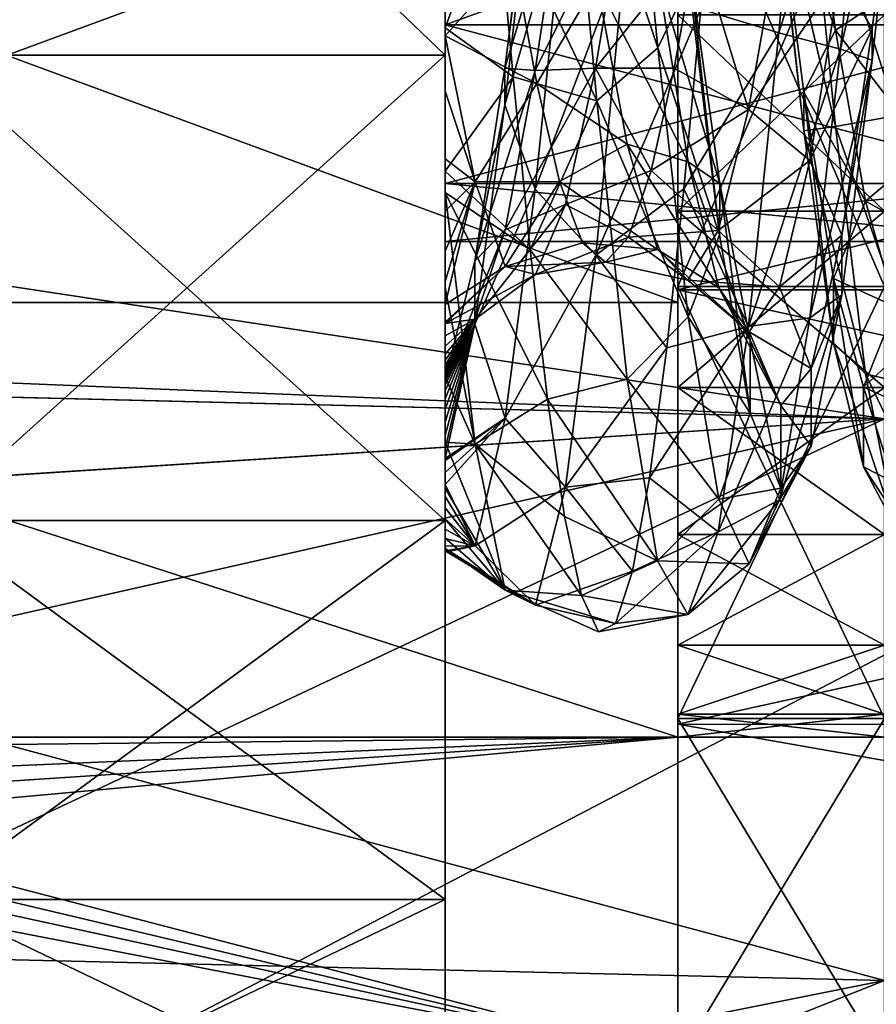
# Model space of a CAD drawing. Header units: metres. Extents: x -40 to 104, y -17 to 17.
# Tile 63 of 115: x 30.31 to 34.46, y -5.79 to -1.03. Entities that reach past the tile are written whole.
import ezdxf

# ---------------------------------------------------------------- set-up
doc = ezdxf.new("R2010")
doc.units = ezdxf.units.M
doc.layers.add('solid_122529', color=7, linetype='CONTINUOUS')

msp = doc.modelspace()

# ---------------------------------------------------------------- linework, layer by layer
at = {"layer": 'solid_122529'}
for points in [[(53.885139, -6.304641, 588.928162), (20.541, 8.649134, 585.423523), (20.541002, -8.649134, 585.423523)], [(53.885139, -6.304641, 588.928162), (53.885139, 6.304641, 588.928162), (20.541, 8.649134, 585.423523)], [(26.533504, -8.264537, 581.025818), (26.533504, 8.264537, 581.025818), (54.407833, 6.304637, 583.955566)], [(32.372829, -6.483982, 570.359497), (32.372829, 6.483982, 570.359497), (32.372829, 5.285712, 572.435059)], [(32.372829, 0, 570.099915), (32.372829, 6.483982, 570.359497), (32.372829, -6.483982, 570.359497)], [(32.372829, -6.483982, 565.640503), (32.372829, 6.483982, 565.640503), (32.372829, 0, 565.900085)], [(32.372829, -5.285712, 563.564941), (32.372829, 5.285712, 563.564941), (32.372829, 6.483982, 565.640503)], [(32.372829, -6.483982, 565.640503), (32.372829, -5.285712, 563.564941), (32.372829, 6.483982, 565.640503)], [(26.533504, -8.264537, 581.025818), (54.407833, 6.304637, 583.955566), (54.407833, -6.304637, 583.955566)], [(32.372829, -5.285712, 572.435059), (32.372829, 5.285712, 572.435059), (32.372829, 3.449675, 573.975647)], [(32.372829, -6.483982, 570.359497), (32.372829, 5.285712, 572.435059), (32.372829, -5.285712, 572.435059)], [(32.372829, -3.449675, 562.024353), (32.372829, 3.449675, 562.024353), (32.372829, 5.285712, 563.564941)], [(32.372829, -5.285712, 563.564941), (32.372829, -3.449675, 562.024353), (32.372829, 5.285712, 563.564941)], [(32.372829, -3.449675, 573.975647), (32.372829, 3.449675, 573.975647), (32.372829, 1.197832, 574.795227)], [(32.372829, -5.285712, 572.435059), (32.372829, 3.449675, 573.975647), (32.372829, -3.449675, 573.975647)], [(32.372829, -1.197832, 561.204773), (32.372829, 1.197832, 561.204773), (32.372829, 3.449675, 562.024353)], [(32.372829, -3.449675, 562.024353), (32.372829, -1.197832, 561.204773), (32.372829, 3.449675, 562.024353)], [(32.372829, -1.197832, 561.204773), (29.872829, -1.197832, 561.204773), (29.872829, 1.197832, 561.204773)], [(32.372829, -1.197832, 561.204773), (29.872829, 1.197832, 561.204773), (32.372829, 1.197832, 561.204773)], [(32.372829, 1.197832, 574.795227), (29.872829, 1.197832, 574.795227), (29.872829, -1.197832, 574.795227)], [(32.372829, -1.197832, 574.795227), (32.372829, 1.197832, 574.795227), (29.872829, -1.197832, 574.795227)], [(32.372829, -3.449675, 573.975647), (32.372829, 1.197832, 574.795227), (32.372829, -1.197832, 574.795227)], [(33.988445, -1.090078, 571.754883), (34.135303, 0.514894, 571.875854), (33.611168, -0.974849, 571.879395)], [(34.434151, 0.332281, 571.645691), (34.135303, 0.514894, 571.875854), (33.988445, -1.090078, 571.754883)], [(33.25629, 0.339496, 564.35498), (33.403526, -1.161293, 564.528259), (32.960434, 0.169025, 564.09375)], [(33.55468, -0.848008, 564.811768), (33.403526, -1.161293, 564.528259), (33.25629, 0.339496, 564.35498)], [(34.286919, -1.168162, 571.469421), (34.434151, 0.332281, 571.645691), (33.988445, -1.090078, 571.754883)], [(34.588692, 0.124069, 571.296753), (34.434151, 0.332281, 571.645691), (34.286919, -1.168162, 571.469421)], [(32.960434, 0.169025, 564.09375), (33.107292, -1.418886, 564.356628), (32.620495, -0.393457, 564.019409)], [(33.403526, -1.161293, 564.528259), (33.107292, -1.418886, 564.356628), (32.960434, 0.169025, 564.09375)], [(34.286617, -0.803278, 570.407104), (34.588711, 0.1129, 570.896729), (34.441006, -1.070008, 570.694214)], [(34.440975, -1.221929, 571.064453), (34.588692, 0.124069, 571.296753), (34.286919, -1.168162, 571.469421)], [(34.441006, -1.070008, 570.694214), (34.588692, 0.124069, 571.296753), (34.440975, -1.221929, 571.064453)], [(34.441006, -1.070008, 570.694214), (34.588711, 0.1129, 570.896729), (34.588692, 0.124069, 571.296753)], [(34.415337, 0.082492, 564.090088), (34.561241, -1.489834, 564.384094), (34.117443, -0.089336, 564.338684)], [(34.93206, -1.339172, 564.230835), (34.561241, -1.489834, 564.384094), (34.415337, 0.082492, 564.090088)], [(34.849503, -0.432403, 564.023438), (34.93206, -1.339172, 564.230835), (34.415337, 0.082492, 564.090088)], [(14.780071, -2.149723, 578.277588), (14.709624, -2.467081, 578.206055), (34.5, 0, 578.5)], [(34.5, -2.958794, 578.074463), (34.5, 0, 578.5), (14.709624, -2.467081, 578.206055)], [(14.780071, -2.149726, 557.722412), (15, 0, 557.5), (34.5, -2.958794, 557.925537)], [(14.780071, -2.149723, 578.277588), (34.5, 0, 578.5), (15, 0, 578.5)], [(34.5, -2.958794, 557.925537), (15, 0, 557.5), (34.5, 0, 557.5)], [(33.5, -2.3949, 574.577454), (27, -2.395123, 574.577515), (27, 0, 575)], [(33.5, -2.3949, 574.577454), (27, 0, 575), (33.5, 0, 575)], [(33.5, 0, 561), (27, 0, 561), (27, -2.395123, 561.422485)], [(33.5, -2.3949, 561.422546), (33.5, 0, 561), (27, -2.395123, 561.422485)], [(33.5, -2.33344, 560.819885), (43, -2.333669, 560.819885), (43, 0, 560.450012)], [(33.5, -2.33344, 560.819885), (43, 0, 560.450012), (33.5, 0, 560.450012)], [(33.5, 0, 575.549988), (43, 0, 575.549988), (43, -2.333669, 575.180115)], [(33.5, -2.33344, 575.180115), (33.5, 0, 575.549988), (43, -2.333669, 575.180115)], [(33.5, -2.33344, 575.180115), (33.5, 0, 575), (33.5, 0, 575.549988)], [(33.5, -2.3949, 574.577454), (33.5, 0, 575), (33.5, -2.33344, 575.180115)], [(33.5, -2.3949, 561.422546), (33.5, 0, 560.450012), (33.5, 0, 561)], [(33.5, -2.3949, 561.422546), (33.5, -2.33344, 560.819885), (33.5, 0, 560.450012)], [(33.5, -2.317624, 575.132935), (34.5, -2.317624, 575.132935), (34.5, 0, 575.5)], [(33.5, -2.317624, 575.132935), (34.5, 0, 575.5), (33.5, 0, 575.5)], [(33.5, 0, 560.5), (34.5, 0, 560.5), (34.5, -2.317624, 560.867065)], [(33.5, -2.317624, 560.867065), (33.5, 0, 560.5), (34.5, -2.317624, 560.867065)], [(33.5, -1.952477, 572.054382), (33.5, -2.317624, 575.132935), (33.5, 0, 575.5)], [(33.5, -1.001344, 572.387146), (33.5, -1.952477, 572.054382), (33.5, 0, 575.5)], [(33.5, 0, 563.5), (33.5, 0, 560.5), (33.5, -2.317624, 560.867065)], [(33.5, -1.001344, 563.612854), (33.5, 0, 563.5), (33.5, -2.317624, 560.867065)], [(32.372829, -1.05, 569.818665), (32.372829, 0, 570.099915), (32.372829, -6.483982, 570.359497)], [(32.372829, -6.483982, 565.640503), (32.372829, 0, 565.900085), (32.372829, -1.05, 566.181335)], [(35.272831, -1.05, 566.181335), (32.372829, -1.05, 566.181335), (32.372829, 0, 565.900085)], [(35.272831, -1.05, 566.181335), (32.372829, 0, 565.900085), (35.272831, 0, 565.900085)], [(35.272831, 0, 570.099915), (32.372829, 0, 570.099915), (32.372829, -1.05, 569.818665)], [(35.272831, -1.05, 569.818665), (35.272831, 0, 570.099915), (32.372829, -1.05, 569.818665)], [(33.964569, -0.248928, 565.109802), (34.262577, -1.076198, 565.700195), (34.117207, -0.069228, 565.461792)], [(34.117443, -0.089336, 564.338684), (34.262844, -1.543028, 564.678528), (33.964745, -0.280644, 564.710876)], [(34.117207, -0.069228, 565.461792), (34.262577, -1.076198, 565.700195), (34.560532, -0.87905, 565.885376)], [(34.561241, -1.489834, 564.384094), (34.262844, -1.543028, 564.678528), (34.117443, -0.089336, 564.338684)], [(32.662086, -1.260982, 570.612488), (32.806805, -0.119232, 570.898438), (32.95425, -0.289911, 570.522583)], [(32.806911, -0.138969, 571.298157), (32.806805, -0.119232, 570.898438), (32.662086, -1.260982, 570.612488)], [(32.662182, -1.437974, 570.971436), (32.806911, -0.138969, 571.298157), (32.662086, -1.260982, 570.612488)], [(32.954231, -0.431217, 571.636902), (32.806911, -0.138969, 571.298157), (32.662182, -1.437974, 570.971436)], [(32.372829, -1.064322, 564.203064), (32.372829, -0.456789, 565.799927), (32.372829, -0.244522, 564.040161)], [(32.372829, -1.064322, 564.203064), (32.372829, -0.244522, 564.040161), (32.620495, -0.393457, 564.019409)], [(33.964569, -0.248928, 565.109802), (34.109291, -1.376725, 565.446594), (34.262577, -1.076198, 565.700195)], [(34.109474, -1.564399, 565.09314), (34.109291, -1.376725, 565.446594), (33.964569, -0.248928, 565.109802)], [(33.964745, -0.280644, 564.710876), (34.109474, -1.564399, 565.09314), (33.964569, -0.248928, 565.109802)], [(34.262844, -1.543028, 564.678528), (34.109474, -1.564399, 565.09314), (33.964745, -0.280644, 564.710876)], [(32.662086, -1.260982, 570.612488), (32.95425, -0.289911, 570.522583), (32.80888, -1.272306, 570.197449)], [(32.80888, -1.272306, 570.197449), (32.95425, -0.289911, 570.522583), (33.247707, -0.389307, 570.256714)], [(32.372829, -1.064322, 564.203064), (32.620495, -0.393457, 564.019409), (32.703053, -1.302212, 564.217896)], [(33.107292, -1.418886, 564.356628), (32.703053, -1.302212, 564.217896), (32.620495, -0.393457, 564.019409)], [(32.80888, -1.272306, 570.197449), (33.247707, -0.389307, 570.256714), (33.101837, -1.26008, 569.912231)], [(33.101837, -1.26008, 569.912231), (33.247707, -0.389307, 570.256714), (33.593109, -0.644208, 570.103577)], [(32.372829, -1.064322, 564.203064), (32.372829, -0.958542, 565.932556), (32.372829, -0.456789, 565.799927)], [(32.80883, -1.846775, 571.16272), (32.954231, -0.431217, 571.636902), (32.662182, -1.437974, 570.971436)], [(33.248096, -0.680432, 571.851135), (32.954231, -0.431217, 571.636902), (32.80883, -1.846775, 571.16272)], [(33.101837, -1.26008, 569.912231), (33.593109, -0.644208, 570.103577), (33.482174, -1.260973, 569.802734)], [(33.841545, -1.460902, 569.762451), (33.482174, -1.260973, 569.802734), (33.593109, -0.644208, 570.103577)], [(33.841545, -1.460902, 569.762451), (33.593109, -0.644208, 570.103577), (33.988361, -0.627421, 570.201538)], [(33.841545, -1.460902, 569.762451), (33.988361, -0.627421, 570.201538), (34.286617, -0.803278, 570.407104)], [(33.102192, -2.165409, 571.256592), (33.248096, -0.680432, 571.851135), (32.80883, -1.846775, 571.16272)], [(33.611168, -0.974849, 571.879395), (33.248096, -0.680432, 571.851135), (33.102192, -2.165409, 571.256592)], [(32.372829, -1.10391, 565.992798), (32.816566, -1.335036, 566.251404), (32.705631, -0.731349, 565.92511)], [(32.372829, -0.958542, 565.932556), (32.372829, -1.10391, 565.992798), (32.705631, -0.731349, 565.92511)], [(33.107471, -0.84276, 565.871582), (32.705631, -0.731349, 565.92511), (32.816566, -1.335036, 566.251404)], [(33.403366, -0.812412, 565.595947), (33.702484, -1.819534, 565.743225), (33.554783, -0.749571, 565.199646)], [(33.554783, -0.749571, 565.199646), (33.702396, -2.066738, 565.428467), (33.55468, -0.848008, 564.811768)], [(33.554783, -0.749571, 565.199646), (33.702484, -1.819534, 565.743225), (33.702396, -2.066738, 565.428467)], [(33.841545, -1.460902, 569.762451), (34.286617, -0.803278, 570.407104), (34.139412, -1.706743, 569.877869)], [(34.139412, -1.706743, 569.877869), (34.286617, -0.803278, 570.407104), (34.441006, -1.070008, 570.694214)], [(33.107471, -0.84276, 565.871582), (32.816566, -1.335036, 566.251404), (33.254284, -1.628561, 566.391235)], [(33.107471, -0.84276, 565.871582), (33.550575, -1.713861, 566.128601), (33.403366, -0.812412, 565.595947)], [(33.107471, -0.84276, 565.871582), (33.254284, -1.628561, 566.391235), (33.550575, -1.713861, 566.128601)], [(33.403366, -0.812412, 565.595947), (33.550575, -1.713861, 566.128601), (33.702484, -1.819534, 565.743225)], [(33.55468, -0.848008, 564.811768), (33.702396, -2.066738, 565.428467), (33.403526, -1.161293, 564.528259)], [(34.262577, -1.076198, 565.700195), (34.706402, -1.651998, 566.414001), (34.560532, -0.87905, 565.885376)], [(32.372829, -1.064322, 564.203064), (32.372829, -1.10391, 565.992798), (32.372829, -0.958542, 565.932556)], [(33.52861, -1.844508, 571.549316), (33.611168, -0.974849, 571.879395), (33.102192, -2.165409, 571.256592)], [(33.988445, -1.090078, 571.754883), (33.611168, -0.974849, 571.879395), (33.52861, -1.844508, 571.549316)], [(33.5, -1.001344, 572.387146), (34.5, -1.001344, 572.387146), (34.5, -1.952477, 572.054382)], [(33.5, -1.001344, 572.387146), (34.5, -1.952477, 572.054382), (33.5, -1.952477, 572.054382)], [(33.5, -1.952477, 563.945618), (34.5, -1.952477, 563.945618), (34.5, -1.001344, 563.612854)], [(33.5, -1.952477, 563.945618), (34.5, -1.001344, 563.612854), (33.5, -1.001344, 563.612854)], [(33.5, -1.952477, 563.945618), (33.5, -1.001344, 563.612854), (33.5, -2.317624, 560.867065)], [(32.372829, -1.05, 569.818665), (32.372829, -6.483982, 570.359497), (32.372829, -6.9, 568)], [(32.372829, -1.818572, 569.049927), (32.372829, -1.05, 569.818665), (32.372829, -6.9, 568)], [(32.372829, -6.483982, 565.640503), (32.372829, -1.05, 566.181335), (32.372829, -1.818572, 566.950073)], [(35.272831, -1.818572, 566.950073), (32.372829, -1.818572, 566.950073), (32.372829, -1.05, 566.181335)], [(35.272831, -1.818572, 566.950073), (32.372829, -1.05, 566.181335), (35.272831, -1.05, 566.181335)], [(35.272831, -1.05, 569.818665), (32.372829, -1.05, 569.818665), (32.372829, -1.818572, 569.049927)], [(35.272831, -1.818572, 569.049927), (35.272831, -1.05, 569.818665), (32.372829, -1.818572, 569.049927)], [(32.372829, -1.064322, 564.203064), (32.372829, -1.759655, 564.502136), (32.372829, -1.10391, 565.992798)], [(32.372829, -1.064322, 564.203064), (32.703053, -1.302212, 564.217896), (32.372829, -1.759655, 564.502136)], [(33.841587, -2.51033, 570.99762), (33.988445, -1.090078, 571.754883), (33.52861, -1.844508, 571.549316)], [(34.286919, -1.168162, 571.469421), (33.988445, -1.090078, 571.754883), (33.841587, -2.51033, 570.99762)], [(34.109291, -1.376725, 565.446594), (34.407948, -1.904427, 566.320557), (34.262577, -1.076198, 565.700195)], [(34.139412, -1.706743, 569.877869), (34.441006, -1.070008, 570.694214), (34.293301, -2.069533, 570.029968)], [(34.262577, -1.076198, 565.700195), (34.407948, -1.904427, 566.320557), (34.706402, -1.651998, 566.414001)], [(34.293301, -2.069533, 570.029968), (34.441006, -1.070008, 570.694214), (34.440975, -1.221929, 571.064453)], [(32.372829, -1.10391, 565.992798), (32.51836, -1.810349, 566.597473), (32.816566, -1.335036, 566.251404)], [(32.372829, -1.371411, 566.135803), (32.51836, -1.810349, 566.597473), (32.372829, -1.10391, 565.992798)], [(32.372829, -1.759655, 564.502136), (32.372829, -1.371411, 566.135803), (32.372829, -1.10391, 565.992798)], [(33.403526, -1.161293, 564.528259), (33.550758, -2.464305, 565.292847), (33.107292, -1.418886, 564.356628)], [(33.702396, -2.066738, 565.428467), (33.550758, -2.464305, 565.292847), (33.403526, -1.161293, 564.528259)], [(34.139687, -2.469657, 570.702271), (34.286919, -1.168162, 571.469421), (33.841587, -2.51033, 570.99762)], [(34.440975, -1.221929, 571.064453), (34.286919, -1.168162, 571.469421), (34.139687, -2.469657, 570.702271)], [(32.372829, -3.449675, 562.024353), (29.872829, -3.449675, 562.024353), (29.872829, -1.197832, 561.204773)], [(32.372829, -3.449675, 562.024353), (29.872829, -1.197832, 561.204773), (32.372829, -1.197832, 561.204773)], [(32.372829, -1.197832, 574.795227), (29.872829, -1.197832, 574.795227), (29.872829, -3.449675, 573.975647)], [(32.372829, -3.449675, 573.975647), (32.372829, -1.197832, 574.795227), (29.872829, -3.449675, 573.975647)], [(34.293262, -2.358473, 570.306885), (34.440975, -1.221929, 571.064453), (34.139687, -2.469657, 570.702271)], [(34.293301, -2.069533, 570.029968), (34.440975, -1.221929, 571.064453), (34.293262, -2.358473, 570.306885)], [(32.517365, -2.195141, 569.896423), (32.662086, -1.260982, 570.612488), (32.80888, -1.272306, 570.197449)], [(32.662182, -1.437974, 570.971436), (32.662086, -1.260982, 570.612488), (32.517365, -2.195141, 569.896423)], [(32.517365, -2.195141, 569.896423), (32.80888, -1.272306, 570.197449), (32.663509, -2.04339, 569.507324)], [(32.663509, -2.04339, 569.507324), (33.101837, -1.26008, 569.912231), (32.955971, -1.920151, 569.247986)], [(32.663509, -2.04339, 569.507324), (32.80888, -1.272306, 570.197449), (33.101837, -1.26008, 569.912231)], [(32.955971, -1.920151, 569.247986), (33.101837, -1.26008, 569.912231), (33.371239, -1.755058, 569.326538)], [(33.101837, -1.26008, 569.912231), (33.482174, -1.260973, 569.802734), (33.371239, -1.755058, 569.326538)], [(33.841545, -1.460902, 569.762451), (33.371239, -1.755058, 569.326538), (33.482174, -1.260973, 569.802734)], [(32.703053, -1.302212, 564.217896), (32.785606, -2.140548, 564.620911), (32.372829, -1.759655, 564.502136)], [(33.107292, -1.418886, 564.356628), (32.785606, -2.140548, 564.620911), (32.703053, -1.302212, 564.217896)], [(32.372829, -1.700022, 566.374817), (32.51836, -1.810349, 566.597473), (32.372829, -1.371411, 566.135803)], [(32.372829, -1.759655, 564.502136), (32.372829, -1.700022, 566.374817), (32.372829, -1.371411, 566.135803)], [(32.51836, -1.810349, 566.597473), (32.927502, -1.808838, 566.747742), (32.816566, -1.335036, 566.251404)], [(33.254284, -1.628561, 566.391235), (32.816566, -1.335036, 566.251404), (32.927502, -1.808838, 566.747742)], [(34.109291, -1.376725, 565.446594), (34.254013, -2.277876, 566.203735), (34.407948, -1.904427, 566.320557)], [(34.254204, -2.590582, 565.954041), (34.254013, -2.277876, 566.203735), (34.109291, -1.376725, 565.446594)], [(34.109474, -1.564399, 565.09314), (34.254204, -2.590582, 565.954041), (34.109291, -1.376725, 565.446594)], [(33.107292, -1.418886, 564.356628), (33.25415, -2.76636, 565.236877), (32.785606, -2.140548, 564.620911)], [(33.550758, -2.464305, 565.292847), (33.25415, -2.76636, 565.236877), (33.107292, -1.418886, 564.356628)], [(32.517452, -2.500221, 570.155457), (32.662182, -1.437974, 570.971436), (32.517365, -2.195141, 569.896423)], [(32.80883, -1.846775, 571.16272), (32.662182, -1.437974, 570.971436), (32.517452, -2.500221, 570.155457)], [(33.694729, -2.04697, 569.024841), (33.371239, -1.755058, 569.326538), (33.841545, -1.460902, 569.762451)], [(33.694729, -2.04697, 569.024841), (33.841545, -1.460902, 569.762451), (34.139412, -1.706743, 569.877869)], [(34.561241, -1.489834, 564.384094), (34.707146, -2.81292, 565.28302), (34.262844, -1.543028, 564.678528)], [(34.262844, -1.543028, 564.678528), (34.408245, -2.740335, 565.570251), (34.109474, -1.564399, 565.09314)], [(34.408245, -2.740335, 565.570251), (34.254204, -2.590582, 565.954041), (34.109474, -1.564399, 565.09314)], [(34.707146, -2.81292, 565.28302), (34.408245, -2.740335, 565.570251), (34.262844, -1.543028, 564.678528)], [(33.254284, -1.628561, 566.391235), (32.927502, -1.808838, 566.747742), (33.4011, -2.138554, 567.183289)], [(33.254284, -1.628561, 566.391235), (33.697784, -2.323519, 566.979858), (33.550575, -1.713861, 566.128601)], [(33.254284, -1.628561, 566.391235), (33.4011, -2.138554, 567.183289), (33.697784, -2.323519, 566.979858)], [(34.407948, -1.904427, 566.320557), (34.852268, -2.14871, 567.207886), (34.706402, -1.651998, 566.414001)], [(32.372829, -1.700022, 566.374817), (32.372829, -1.95315, 566.623413), (32.51836, -1.810349, 566.597473)], [(32.372829, -1.862535, 564.560913), (32.372829, -1.95315, 566.623413), (32.372829, -1.700022, 566.374817)], [(32.372829, -1.759655, 564.502136), (32.372829, -1.862535, 564.560913), (32.372829, -1.700022, 566.374817)], [(33.550575, -1.713861, 566.128601), (33.850189, -2.577657, 566.673584), (33.702484, -1.819534, 565.743225)], [(33.550575, -1.713861, 566.128601), (33.697784, -2.323519, 566.979858), (33.850189, -2.577657, 566.673584)], [(33.694729, -2.04697, 569.024841), (34.139412, -1.706743, 569.877869), (33.992203, -2.319629, 569.028931)], [(33.992203, -2.319629, 569.028931), (34.139412, -1.706743, 569.877869), (34.293301, -2.069533, 570.029968)], [(32.785606, -2.140548, 564.620911), (32.372829, -1.862535, 564.560913), (32.372829, -1.759655, 564.502136)], [(32.955971, -1.920151, 569.247986), (33.371239, -1.755058, 569.326538), (33.260303, -2.078393, 568.721313)], [(33.694729, -2.04697, 569.024841), (33.260303, -2.078393, 568.721313), (33.371239, -1.755058, 569.326538)], [(32.372829, -2.405218, 567.316711), (32.66423, -2.220387, 567.439392), (32.51836, -1.810349, 566.597473)], [(32.372829, -2.292885, 567.098755), (32.372829, -2.405218, 567.316711), (32.51836, -1.810349, 566.597473)], [(32.372829, -2.145603, 566.866394), (32.372829, -2.292885, 567.098755), (32.51836, -1.810349, 566.597473)], [(32.372829, -1.95315, 566.623413), (32.372829, -2.145603, 566.866394), (32.51836, -1.810349, 566.597473)], [(32.51836, -1.810349, 566.597473), (32.66423, -2.220387, 567.439392), (32.927502, -1.808838, 566.747742)], [(32.66423, -2.220387, 567.439392), (33.038437, -2.106658, 567.365967), (32.927502, -1.808838, 566.747742)], [(33.4011, -2.138554, 567.183289), (32.927502, -1.808838, 566.747742), (33.038437, -2.106658, 567.365967)], [(32.372829, -1.818572, 569.049927), (32.372829, -6.9, 568), (32.372829, -2.1, 568)], [(32.372829, -6.483982, 565.640503), (32.372829, -1.818572, 566.950073), (32.372829, -2.1, 568)], [(35.272831, -2.1, 568), (32.372829, -2.1, 568), (32.372829, -1.818572, 566.950073)], [(35.272831, -1.818572, 569.049927), (32.372829, -1.818572, 569.049927), (32.372829, -2.1, 568)], [(35.272831, -2.1, 568), (35.272831, -1.818572, 569.049927), (32.372829, -2.1, 568)], [(35.272831, -1.818572, 566.950073), (35.272831, -2.1, 568), (32.372829, -1.818572, 566.950073)], [(32.663429, -2.955477, 570.162964), (32.80883, -1.846775, 571.16272), (32.517452, -2.500221, 570.155457)], [(33.102192, -2.165409, 571.256592), (32.80883, -1.846775, 571.16272), (32.663429, -2.955477, 570.162964)], [(33.446056, -2.61442, 571.027344), (33.52861, -1.844508, 571.549316), (33.102192, -2.165409, 571.256592)], [(33.841587, -2.51033, 570.99762), (33.52861, -1.844508, 571.549316), (33.446056, -2.61442, 571.027344)], [(33.702484, -1.819534, 565.743225), (33.850113, -2.931204, 566.486023), (33.702396, -2.066738, 565.428467)], [(33.702484, -1.819534, 565.743225), (33.850189, -2.577657, 566.673584), (33.850113, -2.931204, 566.486023)], [(32.372829, -2.321819, 564.88562), (32.372829, -1.95315, 566.623413), (32.372829, -1.862535, 564.560913)], [(32.372829, -2.321819, 564.88562), (32.372829, -1.862535, 564.560913), (32.51857, -3.080635, 565.59082)], [(32.868164, -2.863127, 565.206726), (32.51857, -3.080635, 565.59082), (32.372829, -1.862535, 564.560913)], [(32.785606, -2.140548, 564.620911), (32.868164, -2.863127, 565.206726), (32.372829, -1.862535, 564.560913)], [(34.254013, -2.277876, 566.203735), (34.553318, -2.416357, 567.219849), (34.407948, -1.904427, 566.320557)], [(34.407948, -1.904427, 566.320557), (34.553318, -2.416357, 567.219849), (34.852268, -2.14871, 567.207886)], [(32.372829, -2.321819, 564.88562), (32.372829, -2.145603, 566.866394), (32.372829, -1.95315, 566.623413)], [(32.518143, -2.475095, 568.566833), (32.955971, -1.920151, 569.247986), (32.810101, -2.259148, 568.375061)], [(32.518143, -2.475095, 568.566833), (32.663509, -2.04339, 569.507324), (32.955971, -1.920151, 569.247986)], [(32.810101, -2.259148, 568.375061), (32.955971, -1.920151, 569.247986), (33.260303, -2.078393, 568.721313)], [(33.5, -1.952477, 572.054382), (34.5, -1.952477, 572.054382), (34.5, -2.805704, 571.51825)], [(33.5, -1.952477, 572.054382), (34.5, -2.805704, 571.51825), (33.5, -2.805704, 571.51825)], [(33.5, -2.805704, 564.48175), (34.5, -2.805704, 564.48175), (34.5, -1.952477, 563.945618)], [(33.5, -2.805704, 564.48175), (34.5, -1.952477, 563.945618), (33.5, -1.952477, 563.945618)], [(33.5, -1.952477, 572.054382), (33.5, -2.805704, 571.51825), (33.5, -2.317624, 575.132935)], [(33.5, -2.805704, 564.48175), (33.5, -1.952477, 563.945618), (33.5, -2.317624, 560.867065)], [(32.372829, -2.7673, 568.868835), (32.663509, -2.04339, 569.507324), (32.518143, -2.475095, 568.566833)], [(32.372829, -2.7673, 568.868835), (32.517365, -2.195141, 569.896423), (32.663509, -2.04339, 569.507324)], [(33.547916, -2.286368, 568.113708), (33.260303, -2.078393, 568.721313), (33.694729, -2.04697, 569.024841)], [(33.547916, -2.286368, 568.113708), (33.694729, -2.04697, 569.024841), (33.992203, -2.319629, 569.028931)], [(32.810101, -2.259148, 568.375061), (33.260303, -2.078393, 568.721313), (33.149368, -2.199522, 568.045898)], [(33.547916, -2.286368, 568.113708), (33.149368, -2.199522, 568.045898), (33.260303, -2.078393, 568.721313)], [(33.702396, -2.066738, 565.428467), (33.850113, -2.931204, 566.486023), (33.550758, -2.464305, 565.292847)], [(33.992203, -2.319629, 569.028931), (34.293301, -2.069533, 570.029968), (34.145599, -2.714372, 569.017822)], [(34.145599, -2.714372, 569.017822), (34.293301, -2.069533, 570.029968), (34.293262, -2.358473, 570.306885)], [(32.372829, -6.483982, 565.640503), (32.372829, -2.1, 568), (32.372829, -6.9, 568)], [(32.66423, -2.220387, 567.439392), (33.149368, -2.199522, 568.045898), (33.038437, -2.106658, 567.365967)], [(33.25415, -2.76636, 565.236877), (32.868164, -2.863127, 565.206726), (32.785606, -2.140548, 564.620911)], [(33.4011, -2.138554, 567.183289), (33.038437, -2.106658, 567.365967), (33.149368, -2.199522, 568.045898)], [(33.4011, -2.138554, 567.183289), (33.149368, -2.199522, 568.045898), (33.547916, -2.286368, 568.113708)], [(33.4011, -2.138554, 567.183289), (33.844994, -2.537591, 568.004822), (33.697784, -2.323519, 566.979858)], [(33.4011, -2.138554, 567.183289), (33.547916, -2.286368, 568.113708), (33.844994, -2.537591, 568.004822)], [(14.70908, -2.469373, 557.794495), (14.780071, -2.149726, 557.722412), (34.5, -2.958794, 557.925537)], [(32.372829, -2.321819, 564.88562), (32.372829, -2.292885, 567.098755), (32.372829, -2.145603, 566.866394)], [(32.956287, -3.288126, 570.117249), (33.102192, -2.165409, 571.256592), (32.663429, -2.955477, 570.162964)], [(33.446056, -2.61442, 571.027344), (33.102192, -2.165409, 571.256592), (32.956287, -3.288126, 570.117249)], [(32.517452, -2.500221, 570.155457), (32.517365, -2.195141, 569.896423), (32.372829, -2.7673, 568.868835)], [(32.372829, -2.495961, 567.532959), (32.810101, -2.259148, 568.375061), (32.66423, -2.220387, 567.439392)], [(32.372829, -2.490665, 567.519043), (32.372829, -2.495961, 567.532959), (32.66423, -2.220387, 567.439392)], [(32.372829, -2.405218, 567.316711), (32.372829, -2.490665, 567.519043), (32.66423, -2.220387, 567.439392)], [(32.66423, -2.220387, 567.439392), (32.810101, -2.259148, 568.375061), (33.149368, -2.199522, 568.045898)], [(32.372829, -2.495961, 567.532959), (32.518143, -2.475095, 568.566833), (32.810101, -2.259148, 568.375061)], [(33.547916, -2.286368, 568.113708), (33.992203, -2.319629, 569.028931), (33.844994, -2.537591, 568.004822)], [(34.254013, -2.277876, 566.203735), (34.398731, -2.804029, 567.256653), (34.553318, -2.416357, 567.219849)], [(34.398933, -3.190236, 567.151794), (34.398731, -2.804029, 567.256653), (34.254013, -2.277876, 566.203735)], [(34.254204, -2.590582, 565.954041), (34.398933, -3.190236, 567.151794), (34.254013, -2.277876, 566.203735)], [(32.372829, -2.321819, 564.88562), (32.372829, -2.405218, 567.316711), (32.372829, -2.292885, 567.098755)], [(32.372829, -2.755029, 565.309082), (32.372829, -2.405218, 567.316711), (32.372829, -2.321819, 564.88562)], [(32.372829, -2.755029, 565.309082), (32.372829, -2.321819, 564.88562), (32.51857, -3.080635, 565.59082)], [(33.5, -2.317624, 560.867065), (34.5, -2.317624, 560.867065), (34.5, -4.40839, 561.932373)], [(33.5, -2.317624, 560.867065), (34.5, -4.40839, 561.932373), (33.5, -4.40839, 561.932373)], [(33.5, -4.40839, 574.067627), (34.5, -4.40839, 574.067627), (34.5, -2.317624, 575.132935)], [(33.5, -4.40839, 574.067627), (34.5, -2.317624, 575.132935), (33.5, -2.317624, 575.132935)], [(33.5, -4.387176, 569.001343), (33.5, -4.40839, 574.067627), (33.5, -2.317624, 575.132935)], [(33.5, -4.05436, 569.952454), (33.5, -4.387176, 569.001343), (33.5, -2.317624, 575.132935)], [(33.5, -3.518242, 570.805725), (33.5, -4.05436, 569.952454), (33.5, -2.317624, 575.132935)], [(33.5, -2.805704, 571.51825), (33.5, -3.518242, 570.805725), (33.5, -2.317624, 575.132935)], [(33.5, -2.805704, 564.48175), (33.5, -2.317624, 560.867065), (33.5, -4.40839, 561.932373)], [(33.5, -2.33344, 575.180115), (43, -2.333669, 575.180115), (43, -4.437358, 574.108154)], [(33.5, -2.33344, 575.180115), (43, -4.437358, 574.108154), (33.5, -4.436975, 574.108521)], [(33.5, -4.436975, 561.891479), (43, -2.333669, 560.819885), (33.5, -2.33344, 560.819885)], [(33.5, -2.3949, 561.422546), (33.5, -4.436975, 561.891479), (33.5, -2.33344, 560.819885)], [(33.5, -2.3949, 574.577454), (33.5, -2.33344, 575.180115), (33.5, -4.436975, 574.108521)], [(33.5, -4.436975, 561.891479), (43, -4.437358, 561.891846), (43, -2.333669, 560.819885)], [(33.697784, -2.323519, 566.979858), (33.997894, -2.894009, 567.831238), (33.850189, -2.577657, 566.673584)], [(33.697784, -2.323519, 566.979858), (33.844994, -2.537591, 568.004822), (33.997894, -2.894009, 567.831238)], [(33.844994, -2.537591, 568.004822), (33.992203, -2.319629, 569.028931), (34.145599, -2.714372, 569.017822)], [(34.293262, -2.358473, 570.306885), (34.139687, -2.469657, 570.702271), (33.992455, -3.350552, 569.474915)], [(34.145546, -3.090744, 569.15387), (34.293262, -2.358473, 570.306885), (33.992455, -3.350552, 569.474915)], [(34.145599, -2.714372, 569.017822), (34.293262, -2.358473, 570.306885), (34.145546, -3.090744, 569.15387)], [(33.5, -4.499547, 573.362), (27, -2.395123, 574.577515), (33.5, -2.3949, 574.577454)], [(33.5, -2.3949, 561.422546), (27, -2.395123, 561.422485), (33.5, -4.499547, 562.638)], [(27.5, -4.5, 562.638123), (33.5, -4.499547, 562.638), (27, -2.395123, 561.422485)], [(33.5, -4.499547, 573.362), (27.5, -4.5, 573.361877), (27, -2.395123, 574.577515)], [(32.372829, -2.755029, 565.309082), (32.372829, -2.490665, 567.519043), (32.372829, -2.405218, 567.316711)], [(33.5, -2.3949, 561.422546), (33.5, -4.499547, 562.638), (33.5, -4.436975, 561.891479)], [(33.5, -4.499547, 573.362), (33.5, -2.3949, 574.577454), (33.5, -4.436975, 574.108521)], [(34.398731, -2.804029, 567.256653), (34.698689, -2.526964, 568.248718), (34.553318, -2.416357, 567.219849)], [(34.5, -2.958794, 578.074463), (14.709624, -2.467081, 578.206055), (14.681184, -4.235395, 577.60791)], [(14.70908, -2.469373, 557.794495), (34.5, -2.958794, 557.925537), (29, -4.2, 558.376587)], [(32.372829, -2.555744, 567.706604), (32.518143, -2.475095, 568.566833), (32.372829, -2.495961, 567.532959)], [(32.372829, -2.605808, 567.882324), (32.518143, -2.475095, 568.566833), (32.372829, -2.555744, 567.706604)], [(32.372829, -2.761795, 568.836975), (32.372829, -2.7673, 568.868835), (32.518143, -2.475095, 568.566833)], [(32.372829, -2.749727, 568.75592), (32.372829, -2.761795, 568.836975), (32.518143, -2.475095, 568.566833)], [(32.372829, -2.738411, 568.667908), (32.372829, -2.749727, 568.75592), (32.518143, -2.475095, 568.566833)], [(32.372829, -2.726604, 568.57074), (32.372829, -2.738411, 568.667908), (32.518143, -2.475095, 568.566833)], [(32.372829, -2.713038, 568.462158), (32.372829, -2.726604, 568.57074), (32.518143, -2.475095, 568.566833)], [(32.372829, -2.696195, 568.339966), (32.372829, -2.713038, 568.462158), (32.518143, -2.475095, 568.566833)], [(32.372829, -2.674189, 568.202515), (32.372829, -2.696195, 568.339966), (32.518143, -2.475095, 568.566833)], [(32.372829, -2.644695, 568.048828), (32.372829, -2.674189, 568.202515), (32.518143, -2.475095, 568.566833)], [(32.372829, -2.605808, 567.882324), (32.372829, -2.644695, 568.048828), (32.518143, -2.475095, 568.566833)], [(33.550758, -2.464305, 565.292847), (33.69799, -3.347626, 566.518433), (33.25415, -2.76636, 565.236877)], [(33.850113, -2.931204, 566.486023), (33.69799, -3.347626, 566.518433), (33.550758, -2.464305, 565.292847)], [(34.139687, -2.469657, 570.702271), (33.841587, -2.51033, 570.99762), (33.694729, -3.505192, 569.732422)], [(33.992455, -3.350552, 569.474915), (34.139687, -2.469657, 570.702271), (33.694729, -3.505192, 569.732422)], [(32.372829, -2.755029, 565.309082), (32.372829, -2.495961, 567.532959), (32.372829, -2.490665, 567.519043)], [(32.372829, -2.755029, 565.309082), (32.372829, -2.555744, 567.706604), (32.372829, -2.495961, 567.532959)], [(32.517452, -2.500221, 570.155457), (32.372829, -2.7673, 568.868835), (32.372829, -2.776179, 568.913269)], [(32.372829, -2.795353, 568.986267), (32.517452, -2.500221, 570.155457), (32.372829, -2.776179, 568.913269)], [(32.372829, -3.100971, 569.03595), (32.372829, -3.150869, 568.985229), (32.517452, -2.500221, 570.155457)], [(32.663429, -2.955477, 570.162964), (32.517452, -2.500221, 570.155457), (32.372829, -3.150869, 568.985229)], [(32.372829, -3.038514, 569.085571), (32.372829, -3.100971, 569.03595), (32.517452, -2.500221, 570.155457)], [(32.372829, -2.974472, 569.117981), (32.372829, -3.038514, 569.085571), (32.517452, -2.500221, 570.155457)], [(32.372829, -2.912614, 569.124878), (32.372829, -2.974472, 569.117981), (32.517452, -2.500221, 570.155457)], [(32.372829, -2.860488, 569.100952), (32.372829, -2.912614, 569.124878), (32.517452, -2.500221, 570.155457)], [(32.372829, -2.822397, 569.051697), (32.372829, -2.860488, 569.100952), (32.517452, -2.500221, 570.155457)], [(32.372829, -2.795353, 568.986267), (32.372829, -2.822397, 569.051697), (32.517452, -2.500221, 570.155457)], [(33.841587, -2.51033, 570.99762), (33.446056, -2.61442, 571.027344), (33.363499, -3.242951, 570.341614)], [(33.694729, -3.505192, 569.732422), (33.841587, -2.51033, 570.99762), (33.363499, -3.242951, 570.341614)], [(32.372829, -2.755029, 565.309082), (32.372829, -2.605808, 567.882324), (32.372829, -2.555744, 567.706604)], [(33.844994, -2.537591, 568.004822), (34.145599, -2.714372, 569.017822), (33.997894, -2.894009, 567.831238)], [(34.398731, -2.804029, 567.256653), (34.543453, -2.868565, 568.431885), (34.698689, -2.526964, 568.248718)], [(32.372829, -2.755029, 565.309082), (32.372829, -2.644695, 568.048828), (32.372829, -2.605808, 567.882324)], [(33.363499, -3.242951, 570.341614), (33.446056, -2.61442, 571.027344), (32.956287, -3.288126, 570.117249)], [(33.850189, -2.577657, 566.673584), (33.997829, -3.293224, 567.80304), (33.850113, -2.931204, 566.486023)], [(33.850189, -2.577657, 566.673584), (33.997894, -2.894009, 567.831238), (33.997829, -3.293224, 567.80304)], [(34.55365, -3.482314, 566.865662), (34.398933, -3.190236, 567.151794), (34.254204, -2.590582, 565.954041)], [(34.408245, -2.740335, 565.570251), (34.55365, -3.482314, 566.865662), (34.254204, -2.590582, 565.954041)], [(32.372829, -2.755029, 565.309082), (32.372829, -2.674189, 568.202515), (32.372829, -2.644695, 568.048828)], [(32.372829, -2.755029, 565.309082), (32.372829, -2.696195, 568.339966), (32.372829, -2.674189, 568.202515)], [(32.372829, -2.755029, 565.309082), (32.372829, -2.713038, 568.462158), (32.372829, -2.696195, 568.339966)], [(32.372829, -2.755029, 565.309082), (32.372829, -2.726604, 568.57074), (32.372829, -2.713038, 568.462158)], [(33.997894, -2.894009, 567.831238), (34.145599, -2.714372, 569.017822), (34.145546, -3.090744, 569.15387)], [(32.372829, -2.755029, 565.309082), (32.372829, -2.738411, 568.667908), (32.372829, -2.726604, 568.57074)], [(32.372829, -2.755029, 565.309082), (32.372829, -2.749727, 568.75592), (32.372829, -2.738411, 568.667908)], [(32.372829, -2.755029, 565.309082), (32.372829, -2.761795, 568.836975), (32.372829, -2.749727, 568.75592)], [(32.372829, -3.071587, 565.734619), (32.372829, -2.761795, 568.836975), (32.372829, -2.755029, 565.309082)], [(32.372829, -3.071587, 565.734619), (32.372829, -2.755029, 565.309082), (32.51857, -3.080635, 565.59082)], [(32.372829, -3.071587, 565.734619), (32.372829, -2.7673, 568.868835), (32.372829, -2.761795, 568.836975)], [(34.853054, -3.665421, 566.636536), (34.55365, -3.482314, 566.865662), (34.408245, -2.740335, 565.570251)], [(34.707146, -2.81292, 565.28302), (34.853054, -3.665421, 566.636536), (34.408245, -2.740335, 565.570251)], [(32.372829, -3.071587, 565.734619), (32.372829, -2.776179, 568.913269), (32.372829, -2.7673, 568.868835)], [(32.372829, -3.071587, 565.734619), (32.372829, -2.795353, 568.986267), (32.372829, -2.776179, 568.913269)], [(32.372829, -3.071587, 565.734619), (32.372829, -2.822397, 569.051697), (32.372829, -2.795353, 568.986267)], [(33.25415, -2.76636, 565.236877), (33.401009, -3.645057, 566.585388), (32.868164, -2.863127, 565.206726)], [(33.69799, -3.347626, 566.518433), (33.401009, -3.645057, 566.585388), (33.25415, -2.76636, 565.236877)], [(33.5, -2.805704, 571.51825), (34.5, -2.805704, 571.51825), (34.5, -3.518242, 570.805725)], [(33.5, -2.805704, 571.51825), (34.5, -3.518242, 570.805725), (33.5, -3.518242, 570.805725)], [(33.5, -3.518242, 565.194275), (34.5, -3.518242, 565.194275), (34.5, -2.805704, 564.48175)], [(33.5, -3.518242, 565.194275), (34.5, -2.805704, 564.48175), (33.5, -2.805704, 564.48175)], [(33.5, -3.518242, 565.194275), (33.5, -2.805704, 564.48175), (33.5, -4.40839, 561.932373)], [(34.543663, -3.264629, 568.489197), (34.543453, -2.868565, 568.431885), (34.398731, -2.804029, 567.256653)], [(34.398933, -3.190236, 567.151794), (34.543663, -3.264629, 568.489197), (34.398731, -2.804029, 567.256653)], [(32.372829, -3.071587, 565.734619), (32.372829, -2.860488, 569.100952), (32.372829, -2.822397, 569.051697)], [(32.372829, -3.071587, 565.734619), (32.372829, -2.912614, 569.124878), (32.372829, -2.860488, 569.100952)], [(32.868164, -2.863127, 565.206726), (32.950722, -3.430875, 565.943542), (32.51857, -3.080635, 565.59082)], [(33.401009, -3.645057, 566.585388), (32.950722, -3.430875, 565.943542), (32.868164, -2.863127, 565.206726)], [(33.997894, -2.894009, 567.831238), (34.145546, -3.090744, 569.15387), (33.997829, -3.293224, 567.80304)], [(32.372829, -3.071587, 565.734619), (32.372829, -2.974472, 569.117981), (32.372829, -2.912614, 569.124878)], [(32.663429, -2.955477, 570.162964), (32.372829, -3.150869, 568.985229), (32.372829, -3.160432, 568.974426)], [(32.372829, -3.218657, 568.901184), (32.663429, -2.955477, 570.162964), (32.372829, -3.160432, 568.974426)], [(32.372829, -3.276394, 568.815247), (32.518024, -3.573105, 568.803833), (32.663429, -2.955477, 570.162964)], [(32.372829, -3.218657, 568.901184), (32.372829, -3.276394, 568.815247), (32.663429, -2.955477, 570.162964)], [(32.956287, -3.288126, 570.117249), (32.663429, -2.955477, 570.162964), (32.518024, -3.573105, 568.803833)], [(33.850113, -2.931204, 566.486023), (33.997829, -3.293224, 567.80304), (33.69799, -3.347626, 566.518433)], [(34.5, -2.958794, 578.074463), (14.681184, -4.235395, 577.60791), (15.288885, -4.2, 577.623413)], [(34.5, -2.958794, 578.074463), (15.288885, -4.2, 577.623413), (29, -4.2, 577.623413)], [(34.5, -2.958794, 557.925537), (34.5, -5.67702, 559.167175), (29, -4.2, 558.376587)], [(34.5, -2.958794, 578.074463), (29, -4.2, 577.623413), (29, -5.545829, 576.915955)], [(34.5, -5.67702, 576.832825), (34.5, -2.958794, 578.074463), (29, -5.545829, 576.915955)], [(32.372829, -3.071587, 565.734619), (32.372829, -3.038514, 569.085571), (32.372829, -2.974472, 569.117981)], [(32.372829, -3.071587, 565.734619), (32.372829, -3.100971, 569.03595), (32.372829, -3.038514, 569.085571)], [(32.372829, -3.293615, 566.141479), (32.372829, -3.100971, 569.03595), (32.372829, -3.071587, 565.734619)], [(32.372829, -3.071587, 565.734619), (32.51857, -3.080635, 565.59082), (32.664478, -3.787511, 567.025757)], [(32.372829, -3.293615, 566.141479), (32.372829, -3.071587, 565.734619), (32.664478, -3.787511, 567.025757)], [(33.033276, -3.81309, 566.791565), (32.664478, -3.787511, 567.025757), (32.51857, -3.080635, 565.59082)], [(32.950722, -3.430875, 565.943542), (33.033276, -3.81309, 566.791565), (32.51857, -3.080635, 565.59082)], [(34.145546, -3.090744, 569.15387), (33.992455, -3.350552, 569.474915), (33.845222, -3.660822, 567.996399)], [(33.997829, -3.293224, 567.80304), (34.145546, -3.090744, 569.15387), (33.845222, -3.660822, 567.996399)], [(32.372829, -3.293615, 566.141479), (32.372829, -3.150869, 568.985229), (32.372829, -3.100971, 569.03595)], [(32.372829, -3.293615, 566.141479), (32.372829, -3.160432, 568.974426), (32.372829, -3.150869, 568.985229)], [(32.372829, -3.293615, 566.141479), (32.372829, -3.218657, 568.901184), (32.372829, -3.160432, 568.974426)], [(34.699051, -3.645681, 568.349609), (34.543663, -3.264629, 568.489197), (34.398933, -3.190236, 567.151794)], [(34.55365, -3.482314, 566.865662), (34.699051, -3.645681, 568.349609), (34.398933, -3.190236, 567.151794)], [(32.372829, -3.293615, 566.141479), (32.372829, -3.276394, 568.815247), (32.372829, -3.218657, 568.901184)], [(32.372829, -3.276394, 568.815247), (32.372829, -3.333387, 568.715759), (32.518024, -3.573105, 568.803833)], [(32.372829, -3.293615, 566.141479), (32.372829, -3.333387, 568.715759), (32.372829, -3.276394, 568.815247)], [(32.810383, -3.860759, 568.623657), (32.956287, -3.288126, 570.117249), (32.518024, -3.573105, 568.803833)], [(33.280945, -3.69611, 569.529297), (32.956287, -3.288126, 570.117249), (32.810383, -3.860759, 568.623657)], [(33.280945, -3.69611, 569.529297), (33.363499, -3.242951, 570.341614), (32.956287, -3.288126, 570.117249)], [(33.694729, -3.505192, 569.732422), (33.363499, -3.242951, 570.341614), (33.280945, -3.69611, 569.529297)], [(32.372829, -3.443156, 566.522095), (32.372829, -3.333387, 568.715759), (32.372829, -3.293615, 566.141479)], [(32.372829, -3.443156, 566.522095), (32.372829, -3.293615, 566.141479), (32.664478, -3.787511, 567.025757)], [(32.372829, -3.333387, 568.715759), (32.372829, -3.388706, 568.602234), (32.518024, -3.573105, 568.803833)], [(32.372829, -3.443156, 566.522095), (32.372829, -3.388706, 568.602234), (32.372829, -3.333387, 568.715759)], [(33.997829, -3.293224, 567.80304), (33.845222, -3.660822, 567.996399), (33.69799, -3.347626, 566.518433)], [(33.69799, -3.347626, 566.518433), (33.845222, -3.660822, 567.996399), (33.401009, -3.645057, 566.585388)], [(33.992455, -3.350552, 569.474915), (33.694729, -3.505192, 569.732422), (33.547867, -3.906078, 568.173584)], [(33.845222, -3.660822, 567.996399), (33.992455, -3.350552, 569.474915), (33.547867, -3.906078, 568.173584)], [(32.372829, -3.388706, 568.602234), (32.372829, -3.441804, 568.472412), (32.518024, -3.573105, 568.803833)], [(32.372829, -3.443156, 566.522095), (32.372829, -3.441804, 568.472412), (32.372829, -3.388706, 568.602234)], [(33.401009, -3.645057, 566.585388), (33.033276, -3.81309, 566.791565), (32.950722, -3.430875, 565.943542)], [(32.372829, -5.285712, 563.564941), (29.872829, -5.285712, 563.564941), (29.872829, -3.449675, 562.024353)], [(32.372829, -5.285712, 563.564941), (29.872829, -3.449675, 562.024353), (32.372829, -3.449675, 562.024353)], [(32.372829, -3.449675, 573.975647), (29.872829, -3.449675, 573.975647), (29.872829, -5.285712, 572.435059)], [(32.372829, -5.285712, 572.435059), (32.372829, -3.449675, 573.975647), (29.872829, -5.285712, 572.435059)], [(32.372829, -3.441804, 568.472412), (32.372829, -3.492265, 568.32135), (32.518024, -3.573105, 568.803833)], [(32.372829, -3.443156, 566.522095), (32.372829, -3.492265, 568.32135), (32.372829, -3.441804, 568.472412)], [(32.372829, -3.536003, 566.869141), (32.372829, -3.492265, 568.32135), (32.372829, -3.443156, 566.522095)], [(32.372829, -3.536003, 566.869141), (32.372829, -3.443156, 566.522095), (32.664478, -3.787511, 567.025757)], [(32.372829, -3.492265, 568.32135), (32.372829, -3.538094, 568.144043), (32.518024, -3.573105, 568.803833)], [(32.372829, -3.536003, 566.869141), (32.372829, -3.538094, 568.144043), (32.372829, -3.492265, 568.32135)], [(33.694729, -3.505192, 569.732422), (33.280945, -3.69611, 569.529297), (33.198387, -3.949393, 568.634277)], [(33.547867, -3.906078, 568.173584), (33.694729, -3.505192, 569.732422), (33.198387, -3.949393, 568.634277)], [(33.5, -3.518242, 570.805725), (34.5, -3.518242, 570.805725), (34.5, -4.05436, 569.952454)], [(33.5, -3.518242, 570.805725), (34.5, -4.05436, 569.952454), (33.5, -4.05436, 569.952454)], [(33.5, -4.05436, 566.047546), (34.5, -4.05436, 566.047546), (34.5, -3.518242, 565.194275)], [(33.5, -4.05436, 566.047546), (34.5, -3.518242, 565.194275), (33.5, -3.518242, 565.194275)], [(33.5, -4.05436, 566.047546), (33.5, -3.518242, 565.194275), (33.5, -4.40839, 561.932373)], [(32.372829, -3.536003, 566.869141), (32.372829, -3.585849, 567.181396), (32.372829, -3.538094, 568.144043)], [(32.372829, -3.536003, 566.869141), (32.664478, -3.787511, 567.025757), (32.372829, -3.585849, 567.181396)], [(32.372829, -3.538094, 568.144043), (32.372829, -3.575211, 567.939392), (32.518024, -3.573105, 568.803833)], [(32.372829, -3.585849, 567.181396), (32.372829, -3.575211, 567.939392), (32.372829, -3.538094, 568.144043)], [(32.372829, -3.603963, 567.461609), (32.372829, -3.597475, 567.314819), (32.518024, -3.573105, 568.803833)], [(32.810383, -3.860759, 568.623657), (32.518024, -3.573105, 568.803833), (32.372829, -3.597475, 567.314819)], [(32.372829, -3.598519, 567.712708), (32.372829, -3.603963, 567.461609), (32.518024, -3.573105, 568.803833)], [(32.372829, -3.575211, 567.939392), (32.372829, -3.598519, 567.712708), (32.518024, -3.573105, 568.803833)], [(32.372829, -3.575211, 567.939392), (32.372829, -3.597475, 567.314819), (32.372829, -3.598519, 567.712708)], [(32.372829, -3.585849, 567.181396), (32.372829, -3.597475, 567.314819), (32.372829, -3.575211, 567.939392)], [(32.810383, -3.860759, 568.623657), (32.372829, -3.597475, 567.314819), (32.372829, -3.585849, 567.181396)], [(32.664478, -3.787511, 567.025757), (32.810383, -3.860759, 568.623657), (32.372829, -3.585849, 567.181396)], [(32.372829, -3.598519, 567.712708), (32.372829, -3.597475, 567.314819), (32.372829, -3.603963, 567.461609)], [(33.401009, -3.645057, 566.585388), (33.547867, -3.906078, 568.173584), (33.033276, -3.81309, 566.791565)], [(33.845222, -3.660822, 567.996399), (33.547867, -3.906078, 568.173584), (33.401009, -3.645057, 566.585388)], [(33.198387, -3.949393, 568.634277), (33.280945, -3.69611, 569.529297), (32.810383, -3.860759, 568.623657)], [(33.198387, -3.949393, 568.634277), (32.810383, -3.860759, 568.623657), (32.664478, -3.787511, 567.025757)], [(33.115833, -3.989102, 567.704956), (33.198387, -3.949393, 568.634277), (32.664478, -3.787511, 567.025757)], [(33.033276, -3.81309, 566.791565), (33.115833, -3.989102, 567.704956), (32.664478, -3.787511, 567.025757)], [(33.547867, -3.906078, 568.173584), (33.115833, -3.989102, 567.704956), (33.033276, -3.81309, 566.791565)], [(33.547867, -3.906078, 568.173584), (33.198387, -3.949393, 568.634277), (33.115833, -3.989102, 567.704956)], [(33.5, -4.05436, 569.952454), (34.5, -4.05436, 569.952454), (34.5, -4.387176, 569.001343)], [(33.5, -4.05436, 569.952454), (34.5, -4.387176, 569.001343), (33.5, -4.387176, 569.001343)], [(33.5, -4.387176, 566.998657), (34.5, -4.387176, 566.998657), (34.5, -4.05436, 566.047546)], [(33.5, -4.387176, 566.998657), (34.5, -4.05436, 566.047546), (33.5, -4.05436, 566.047546)], [(33.5, -4.387176, 566.998657), (33.5, -4.05436, 566.047546), (33.5, -4.40839, 561.932373)], [(34.5, -5.67702, 559.167175), (29, -5.546293, 559.084351), (29, -4.2, 558.376587)], [(33.5, -4.387176, 569.001343), (34.5, -4.387176, 569.001343), (34.5, -4.5, 568)], [(33.5, -4.5, 568), (34.5, -4.5, 568), (34.5, -4.387176, 566.998657)], [(33.5, -4.387176, 569.001343), (34.5, -4.5, 568), (33.5, -4.5, 568)], [(33.5, -4.5, 568), (34.5, -4.387176, 566.998657), (33.5, -4.387176, 566.998657)], [(33.5, -4.387176, 569.001343), (33.5, -4.5, 568), (33.5, -4.40839, 574.067627)], [(33.5, -4.5, 568), (33.5, -4.387176, 566.998657), (33.5, -4.40839, 561.932373)], [(33.5, -4.40839, 561.932373), (34.5, -4.40839, 561.932373), (34.5, -6.067618, 563.591614)], [(33.5, -4.40839, 561.932373), (34.5, -6.067618, 563.591614), (33.5, -6.067618, 563.591614)], [(33.5, -6.067618, 572.408386), (34.5, -6.067618, 572.408386), (34.5, -4.40839, 574.067627)], [(33.5, -6.067618, 572.408386), (34.5, -4.40839, 574.067627), (33.5, -4.40839, 574.067627)], [(33.5, -6.067618, 563.591614), (33.5, -6.067618, 572.408386), (33.5, -4.40839, 574.067627)], [(33.5, -4.5, 568), (33.5, -6.067618, 563.591614), (33.5, -4.40839, 574.067627)], [(33.5, -4.5, 568), (33.5, -4.40839, 561.932373), (33.5, -6.067618, 563.591614)], [(33.5, -4.436975, 574.108521), (43, -4.437358, 574.108154), (43, -6.107721, 572.438232)], [(33.5, -4.436975, 574.108521), (43, -6.107721, 572.438232), (33.5, -6.10853, 572.436951)], [(33.5, -6.10853, 563.563049), (43, -4.437358, 561.891846), (33.5, -4.436975, 561.891479)], [(33.5, -6.061683, 564.499512), (33.5, -6.10853, 563.563049), (33.5, -4.436975, 561.891479)], [(33.5, -4.499547, 562.638), (33.5, -6.061683, 564.499512), (33.5, -4.436975, 561.891479)], [(33.5, -4.499547, 573.362), (33.5, -4.436975, 574.108521), (33.5, -6.10853, 572.436951)], [(33.5, -6.10853, 563.563049), (43, -6.107721, 563.561768), (43, -4.437358, 561.891846)], [(33.5, -4.499547, 562.638), (27.5, -4.5, 562.638123), (27.741812, -4.562362, 562.69104)], [(33.5, -4.499547, 573.362), (27.741518, -4.5622, 573.309082), (27.5, -4.5, 573.361877)], [(33.5, -6.061683, 571.500488), (27.741518, -4.5622, 573.309082), (33.5, -4.499547, 573.362)], [(33.5, -4.499547, 562.638), (27.741812, -4.562362, 562.69104), (27.926674, -4.739328, 562.84845)], [(33.5, -4.499547, 562.638), (27.926674, -4.739328, 562.84845), (27.980589, -4.862032, 562.96405)], [(33.5, -4.499547, 562.638), (27.980589, -4.862032, 562.96405), (28, -5, 563.101013)], [(33.5, -4.499547, 562.638), (28, -5, 563.101013), (33.5, -6.061683, 564.499512)], [(33.5, -6.061683, 571.500488), (33.5, -4.499547, 573.362), (33.5, -6.10853, 572.436951)], [(33.5, -6.061683, 571.500488), (27.926668, -4.739319, 573.151611), (27.741518, -4.5622, 573.309082)], [(33.5, -6.061683, 571.500488), (27.980595, -4.862058, 573.035889), (27.926668, -4.739319, 573.151611)], [(33.5, -6.061683, 571.500488), (28, -5, 572.898987), (27.980595, -4.862058, 573.035889)], [(33.5, -6.061683, 571.500488), (28, -6.256618, 571.139099), (28, -5, 572.898987)], [(33.5, -6.061683, 564.499512), (28, -5, 563.101013), (28, -6.256618, 564.860901)], [(32.372829, -6.483982, 565.640503), (29.872829, -6.483982, 565.640503), (29.872829, -5.285712, 563.564941)], [(32.372829, -6.483982, 565.640503), (29.872829, -5.285712, 563.564941), (32.372829, -5.285712, 563.564941)], [(32.372829, -5.285712, 572.435059), (29.872829, -5.285712, 572.435059), (29.872829, -6.483982, 570.359497)], [(32.372829, -6.483982, 570.359497), (32.372829, -5.285712, 572.435059), (29.872829, -6.483982, 570.359497)], [(34.5, -5.67702, 576.832825), (29, -5.545829, 576.915955), (29, -6.775782, 576.021118)], [(34.5, -5.67702, 559.167175), (29, -6.776581, 559.979553), (29, -5.546293, 559.084351)], [(34.5, -5.67702, 559.167175), (34.5, -7.935159, 561.123962), (29, -6.776581, 559.979553)], [(34.5, -5.67702, 576.832825), (29, -6.775782, 576.021118), (29, -7.863273, 574.958374)], [(34.5, -7.935159, 574.876038), (34.5, -5.67702, 576.832825), (29, -7.863273, 574.958374)]]:
    msp.add_3dface(points, dxfattribs=at)

doc.saveas('drawing.dxf')
